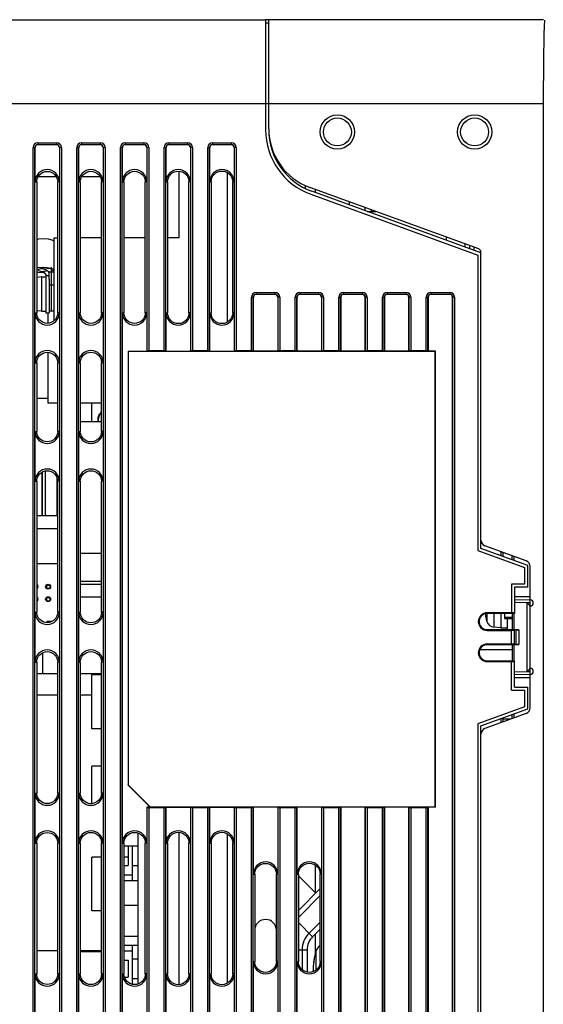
# Model space of a CAD drawing. Extents: x 0 to 420, y 0 to 297.
# Tile 42 of 67: x 162 to 183, y 202 to 241. Entities that reach past the tile are written whole.
import ezdxf

# ---------------------------------------------------------------- set-up
doc = ezdxf.new("R2010")
doc.units = 0
doc.header["$LTSCALE"] = 23.1
doc.linetypes.add('HIDDEN', pattern=[0.2, 0.1, -0.1])
doc.layers.get('0').update_dxf_attribs({"linetype": 'CONTINUOUS'})
for name, color, linetype in [('ALL_AXIS', 7, 'CONTINUOUS'), ('ALL_CURVE', 7, 'CONTINUOUS'), ('ALL_FEATURES', 7, 'CONTINUOUS'), ('DEFAULT_2', 8, 'HIDDEN')]:
    doc.layers.add(name, color=color, linetype=linetype)

msp = doc.modelspace()

# ---------------------------------------------------------------- linework, layer by layer
at = {"color": 7, "linetype": 'CONTINUOUS'}
for p, q in [((163.539, 234.876), (162.808, 234.876)), ((165.292, 234.876), (164.555, 234.876)), ((175.998, 233.484), (176.341, 233.484)), ((179.161, 232.458), (179.161, 232.333)), ((179.911, 232.185), (179.911, 232.06)), ((163.211, 225.984), (162.753, 225.984)), ((164.961, 225.049), (164.961, 225.797)), ((165.347, 225.049), (164.5, 225.049)), ((163.595, 220.77), (162.753, 220.77)), ((165.347, 219.778), (164.5, 219.778)), ((162.753, 219.373), (163.595, 219.373)), ((165.347, 218.653), (164.5, 218.653)), ((165.347, 218.528), (164.5, 218.528)), ((165.347, 218.028), (164.5, 218.028)), ((181.498, 217.368), (181.498, 217.172)), ((163.161, 217.047), (163.161, 217.002)), ((163.361, 217.047), (163.161, 217.047)), ((162.981, 215.794), (162.981, 214.947)), ((163.595, 214.947), (162.753, 214.947)), ((165.347, 214.947), (164.5, 214.947)), ((164.961, 212.748), (164.961, 214.907)), ((165.347, 214.907), (164.961, 214.907)), ((163.595, 214.102), (162.753, 214.102)), ((164.961, 214.102), (164.5, 214.102)), ((165.347, 212.748), (164.961, 212.748)), ((164.961, 209.752), (164.961, 211.257)), ((165.347, 211.257), (164.961, 211.257)), ((166.798, 208.047), (166.248, 208.047)), ((164.961, 205.448), (164.961, 207.607)), ((165.347, 207.607), (164.961, 207.607)), ((166.411, 207.607), (166.248, 207.607)), ((166.798, 205.672), (166.248, 205.672)), ((165.347, 205.448), (164.961, 205.448)), ((166.798, 204.422), (166.248, 204.422)), ((163.595, 203.852), (162.753, 203.852)), ((165.347, 203.852), (164.5, 203.852)), ((165.347, 203.809), (164.5, 203.809)), ((164.961, 203.809), (164.961, 203.852))]:
    msp.add_line(p, q, dxfattribs=at)
at = {"layer": 'ALL_AXIS', "color": 7, "linetype": 'CONTINUOUS'}
for p, q in [((154.548, 241.172), (171.923, 241.172)), ((171.923, 241.172), (171.923, 237.797)), ((171.923, 241.047), (172.048, 241.047)), ((173.511, 234.527), (173.511, 234.408)), ((173.911, 234.369), (173.911, 234.244)), ((175.286, 233.743), (175.286, 233.868)), ((176.161, 233.484), (176.161, 233.55)), ((163.023, 231.192), (163.307, 231.219)), ((163.248, 231.068), (163.023, 231.192)), ((163.162, 230.922), (163.023, 231.082)), ((163.069, 231.03), (163.023, 231.027)), ((163.123, 230.922), (163.248, 230.922)), ((163.123, 230.921), (163.123, 229.422)), ((163.448, 231.068), (163.307, 231.219)), ((163.307, 231.219), (163.411, 231.182)), ((163.411, 231.182), (163.448, 231.137)), ((162.948, 230.859), (162.753, 230.842)), ((162.948, 230.859), (162.948, 229.484)), ((162.948, 230.859), (163.123, 230.859)), ((163.248, 230.773), (163.248, 229.422)), ((162.948, 229.484), (162.753, 229.501)), ((162.948, 229.484), (163.123, 229.484)), ((163.123, 229.422), (163.248, 229.422)), ((163.211, 229.004), (163.211, 229.422)), ((163.448, 229.484), (163.248, 229.484)), ((163.211, 225.797), (163.211, 227.839)), ((163.595, 225.797), (163.211, 225.797)), ((165.347, 225.797), (164.5, 225.797)), ((162.753, 221.297), (163.595, 221.297)), ((162.753, 218.509), (162.773, 218.509)), ((162.753, 218.384), (162.773, 218.384)), ((162.773, 218.524), (162.773, 218.369)), ((163.148, 218.524), (163.148, 218.369)), ((163.148, 218.509), (163.273, 218.509)), ((163.148, 218.384), (163.273, 218.384)), ((163.273, 218.524), (163.273, 218.369)), ((162.753, 218.009), (162.773, 218.009)), ((162.753, 217.884), (162.773, 217.884)), ((162.773, 218.024), (162.773, 217.884)), ((163.148, 218.024), (163.148, 217.884)), ((163.148, 218.009), (163.273, 218.009)), ((163.148, 217.884), (163.273, 217.884)), ((163.273, 218.024), (163.273, 217.884)), ((181.348, 217.368), (181.348, 216.797)), ((181.498, 217.368), (181.498, 217.228)), ((181.498, 217.228), (181.798, 217.228)), ((181.598, 217.228), (181.598, 216.725)), ((181.348, 216.797), (181.068, 216.821)), ((181.348, 216.797), (181.598, 216.797)), ((181.724, 213.13), (181.423, 213.13))]:
    msp.add_line(p, q, dxfattribs=at)
at = {"layer": 'ALL_AXIS', "color": 9, "linetype": 'CONTINUOUS'}
for p, q in [((172.048, 237.797), (154.548, 237.797)), ((163.448, 230.533), (163.248, 230.533)), ((180.784, 217.367), (180.784, 217.056)), ((181.068, 217.367), (181.068, 216.821)), ((173.932, 203.823), (173.932, 203.071))]:
    msp.add_line(p, q, dxfattribs=at)
at = {"layer": 'ALL_AXIS', "color": 7, "linetype": 'CONTINUOUS'}
for points in [[(162.753, 232.366), (162.836, 232.383), (163.023, 232.395)], [(163.023, 232.395), (163.211, 232.383), (163.361, 232.351), (163.439, 232.307), (163.448, 232.285)], [(162.753, 231.218), (162.811, 231.233), (163.023, 231.247)], [(163.023, 231.027), (162.811, 231.042), (162.753, 231.057)], [(163.023, 231.192), (162.898, 231.182), (162.821, 231.154), (162.811, 231.137)], [(162.811, 231.137), (162.821, 231.12), (162.898, 231.093), (163.023, 231.082)], [(163.023, 231.247), (163.178, 231.24), (163.307, 231.219)], [(163.181, 231.103), (163.129, 231.09), (163.023, 231.082)]]:
    msp.add_lwpolyline(points, dxfattribs=at)
for centre in [(163.211, 218.447), (163.211, 217.947)]:
    msp.add_circle(centre, 0.1, dxfattribs=at)
for centre, radius, start, end in [((162.711, 218.447), 0.1, 295.3553, 64.6447), ((162.711, 217.947), 0.1, 295.3553, 64.6447), ((182.948, 217.672), 2.25, 188.0424, 195.8809), ((181.097, 217.145), 0.325, 195.8809, 265), ((174.318, 203.716), 0.4, 121.5691, 164.506), ((176.823, 203.022), 3, 164.506, 180.1703)]:
    msp.add_arc(centre, radius, start, end, dxfattribs=at)
at = {"layer": 'ALL_CURVE', "color": 4, "linetype": 'CONTINUOUS'}
msp.add_line((163.348, 229.484), (163.348, 231.247), dxfattribs=at)
at = {"layer": 'ALL_CURVE', "color": 40, "linetype": 'CONTINUOUS'}
msp.add_line((173.848, 203.022), (173.823, 203.022), dxfattribs=at)
for centre, radius, start, end in [((182.948, 217.672), 2.25, 188.0531, 193.4934), ((176.823, 203.022), 3, 168.2193, 180.172)]:
    msp.add_arc(centre, radius, start, end, dxfattribs=at)
at = {"layer": 'ALL_FEATURES', "color": 7, "linetype": 'CONTINUOUS'}
for p, q in [((183.048, 241.172), (171.923, 241.172)), ((172.048, 236.797), (172.048, 241.172)), ((183.048, 241.172), (183.049, 241.151)), ((171.923, 237.797), (171.923, 236.76)), ((183.048, 237.797), (183.048, 155.047)), ((162.684, 234.672), (162.684, 236.047)), ((163.548, 236.161), (162.798, 236.161)), ((163.662, 236.047), (163.662, 234.672)), ((164.434, 234.672), (164.434, 236.047)), ((165.298, 236.161), (164.548, 236.161)), ((165.412, 236.047), (165.412, 234.672)), ((166.184, 234.672), (166.184, 236.047)), ((167.048, 236.161), (166.298, 236.161)), ((167.162, 236.047), (167.162, 234.672)), ((167.934, 234.672), (167.934, 236.047)), ((168.798, 236.161), (168.048, 236.161)), ((168.912, 236.047), (168.912, 234.672)), ((169.684, 234.672), (169.684, 236.047)), ((170.548, 236.161), (169.798, 236.161)), ((170.662, 236.047), (170.662, 234.672)), ((172.22, 235.888), (172.201, 235.889)), ((162.753, 234.672), (162.753, 229.422)), ((163.595, 229.422), (163.595, 234.672)), ((164.5, 234.672), (164.5, 229.422)), ((165.347, 229.422), (165.347, 234.672)), ((166.248, 234.672), (166.248, 229.422)), ((167.1, 229.422), (167.1, 234.672)), ((167.995, 234.672), (167.995, 229.422)), ((168.853, 229.422), (168.853, 234.672)), ((169.742, 234.672), (169.742, 229.422)), ((170.605, 229.422), (170.605, 234.672)), ((180.466, 231.983), (173.693, 234.448)), ((173.733, 234.175), (180.423, 231.74)), ((180.548, 231.828), (173.775, 234.293)), ((180.086, 232.121), (180.086, 231.996)), ((180.423, 231.74), (180.423, 219.891)), ((180.548, 219.979), (180.548, 231.865)), ((163.248, 230.773), (163.248, 231.068)), ((163.248, 231.068), (163.448, 231.068)), ((172.298, 230.161), (171.548, 230.161)), ((174.048, 230.161), (173.298, 230.161)), ((175.798, 230.161), (175.048, 230.161)), ((177.548, 230.161), (176.798, 230.161)), ((179.298, 230.161), (178.548, 230.161)), ((171.434, 227.882), (171.434, 230.047)), ((172.412, 230.047), (172.412, 227.882)), ((173.184, 227.882), (173.184, 230.047)), ((174.162, 230.047), (174.162, 227.882)), ((174.934, 230.047), (174.934, 227.882)), ((175.912, 227.882), (175.912, 230.047)), ((176.684, 230.047), (176.684, 227.882)), ((177.662, 227.882), (177.662, 230.047)), ((178.434, 230.047), (178.434, 227.882)), ((179.412, 162.797), (179.412, 230.047)), ((162.684, 227.422), (162.684, 229.422)), ((163.662, 229.422), (163.662, 227.422)), ((164.434, 227.422), (164.434, 229.422)), ((165.412, 229.422), (165.412, 227.422)), ((166.184, 208.172), (166.184, 229.422)), ((167.162, 229.422), (167.162, 227.882)), ((167.934, 227.882), (167.934, 229.422)), ((168.912, 229.422), (168.912, 227.882)), ((169.684, 227.882), (169.684, 229.422)), ((170.662, 229.422), (170.662, 227.882)), ((166.412, 227.882), (166.412, 210.492)), ((166.412, 227.882), (166.423, 227.872)), ((166.412, 227.882), (167.162, 227.882)), ((166.423, 227.872), (166.423, 210.497)), ((178.723, 227.872), (166.423, 227.872)), ((167.167, 227.887), (167.162, 227.882)), ((167.854, 227.893), (167.242, 227.893)), ((167.929, 227.887), (167.934, 227.882)), ((167.934, 227.882), (168.912, 227.882)), ((168.917, 227.887), (168.912, 227.882)), ((169.604, 227.893), (168.992, 227.893)), ((169.679, 227.887), (169.684, 227.882)), ((169.684, 227.882), (170.662, 227.882)), ((170.667, 227.887), (170.662, 227.882)), ((171.354, 227.893), (170.742, 227.893)), ((171.429, 227.887), (171.434, 227.882)), ((172.412, 227.882), (171.434, 227.882)), ((172.417, 227.887), (172.412, 227.882)), ((173.104, 227.893), (172.492, 227.893)), ((173.179, 227.887), (173.184, 227.882)), ((174.162, 227.882), (173.184, 227.882)), ((174.167, 227.887), (174.162, 227.882)), ((174.854, 227.893), (174.242, 227.893)), ((174.929, 227.887), (174.934, 227.882)), ((175.912, 227.882), (174.934, 227.882)), ((175.917, 227.887), (175.912, 227.882)), ((176.604, 227.893), (175.992, 227.893)), ((176.684, 227.882), (176.679, 227.887)), ((177.662, 227.882), (176.684, 227.882)), ((177.662, 227.882), (177.667, 227.887)), ((178.354, 227.893), (177.742, 227.893)), ((178.429, 227.887), (178.434, 227.882)), ((178.734, 227.882), (178.434, 227.882)), ((178.734, 227.882), (178.723, 227.872)), ((178.723, 209.622), (178.723, 227.872)), ((178.734, 209.611), (178.734, 227.882)), ((162.753, 227.422), (162.753, 224.672)), ((163.595, 224.672), (163.595, 227.422)), ((164.5, 227.422), (164.5, 224.672)), ((165.347, 224.672), (165.347, 227.422)), ((165.211, 225.049), (165.211, 225.19)), ((162.684, 222.672), (162.684, 224.672)), ((163.662, 224.672), (163.662, 222.672)), ((164.434, 222.672), (164.434, 224.672)), ((165.412, 224.672), (165.412, 222.672)), ((162.962, 223.033), (162.962, 221.297)), ((162.985, 221.297), (162.985, 223.045)), ((162.753, 222.672), (162.753, 217.422)), ((163.595, 217.422), (163.595, 222.672)), ((164.5, 222.672), (164.5, 217.422)), ((165.347, 217.422), (165.347, 222.672)), ((180.423, 219.891), (182.298, 219.209)), ((182.423, 219.297), (180.548, 219.979)), ((182.359, 219.481), (180.713, 220.081)), ((181.348, 219.849), (181.348, 219.688)), ((181.423, 219.822), (181.423, 219.661)), ((181.798, 219.524), (181.798, 219.681)), ((182.298, 219.209), (182.298, 218.547)), ((182.423, 218.422), (182.423, 219.297)), ((182.523, 217.922), (182.523, 219.246)), ((162.773, 218.472), (162.806, 218.472)), ((163.115, 218.472), (163.148, 218.472)), ((163.273, 218.472), (163.306, 218.472)), ((181.773, 218.547), (181.773, 217.392)), ((182.298, 218.547), (181.773, 218.547)), ((181.898, 218.422), (181.898, 217.368)), ((182.423, 218.422), (181.898, 218.422)), ((181.898, 217.932), (182.525, 217.922)), ((182.525, 217.797), (182.398, 217.799)), ((182.398, 217.799), (182.436, 217.76)), ((182.523, 215.172), (182.523, 217.672)), ((162.684, 215.422), (162.684, 217.422)), ((163.662, 217.422), (163.662, 215.422)), ((164.434, 215.422), (164.434, 217.422)), ((165.412, 217.422), (165.412, 215.422)), ((181.773, 217.398), (180.798, 217.398)), ((181.898, 217.368), (180.798, 217.367)), ((181.898, 217.392), (181.773, 217.392)), ((181.798, 217.368), (181.798, 216.725)), ((180.798, 216.726), (182.073, 216.725)), ((180.798, 216.695), (181.773, 216.695)), ((181.773, 216.142), (181.773, 216.701)), ((181.773, 216.701), (181.898, 216.701)), ((181.898, 216.129), (181.898, 216.714)), ((181.948, 216.714), (181.898, 216.714)), ((181.948, 216.714), (182.073, 216.721)), ((181.948, 216.714), (181.948, 216.129)), ((182.073, 216.721), (182.073, 216.122)), ((180.506, 215.924), (181.798, 215.924)), ((181.773, 216.148), (180.798, 216.148)), ((182.073, 216.118), (180.798, 216.117)), ((181.898, 216.142), (181.773, 216.142)), ((181.798, 216.118), (181.798, 215.475)), ((181.948, 216.129), (181.898, 216.129)), ((182.073, 216.122), (181.948, 216.129)), ((162.753, 215.422), (162.753, 210.172)), ((163.595, 210.172), (163.595, 215.422)), ((164.5, 215.422), (164.5, 210.172)), ((165.347, 210.172), (165.347, 215.422)), ((180.798, 215.476), (181.898, 215.475)), ((180.798, 215.445), (181.773, 215.445)), ((181.773, 214.297), (181.773, 215.451)), ((181.773, 215.451), (181.898, 215.451)), ((181.898, 214.422), (181.898, 215.475)), ((182.437, 215.083), (182.471, 215.118)), ((182.525, 214.922), (181.898, 214.911)), ((182.398, 215.044), (182.525, 215.047)), ((182.4, 215.047), (182.437, 215.083)), ((182.523, 213.597), (182.523, 214.921)), ((181.773, 214.297), (182.298, 214.297)), ((181.898, 214.422), (182.423, 214.422)), ((182.298, 214.297), (182.298, 213.634)), ((182.423, 213.547), (182.423, 214.422)), ((182.298, 213.634), (180.423, 212.952)), ((180.548, 212.864), (182.423, 213.547)), ((182.359, 213.362), (180.713, 212.763)), ((181.348, 213.155), (181.348, 212.994)), ((181.423, 213.183), (181.423, 213.021)), ((181.798, 213.162), (181.798, 213.319)), ((180.423, 212.952), (180.423, 199.647)), ((180.548, 200.265), (180.548, 212.864)), ((166.412, 210.492), (166.423, 210.497)), ((167.294, 209.611), (166.412, 210.492)), ((166.423, 210.497), (167.298, 209.622)), ((162.684, 208.172), (162.684, 210.172)), ((163.662, 210.172), (163.662, 208.172)), ((164.434, 208.172), (164.434, 210.172)), ((165.412, 210.172), (165.412, 208.172)), ((167.162, 209.611), (167.162, 208.172)), ((167.167, 209.606), (167.162, 209.611)), ((167.294, 209.611), (167.162, 209.611)), ((167.242, 209.6), (167.854, 209.6)), ((167.294, 209.611), (167.298, 209.622)), ((167.298, 209.622), (178.723, 209.622)), ((167.929, 209.606), (167.934, 209.611)), ((167.934, 208.172), (167.934, 209.611)), ((167.934, 209.611), (168.912, 209.611)), ((168.912, 209.611), (168.912, 208.172)), ((168.917, 209.606), (168.912, 209.611)), ((168.992, 209.6), (169.604, 209.6)), ((169.679, 209.606), (169.684, 209.611)), ((169.684, 208.172), (169.684, 209.611)), ((169.684, 209.611), (170.662, 209.611)), ((170.662, 209.611), (170.662, 208.172)), ((170.667, 209.606), (170.662, 209.611)), ((170.742, 209.6), (171.354, 209.6)), ((171.429, 209.606), (171.434, 209.611)), ((171.434, 206.922), (171.434, 209.611)), ((172.412, 209.611), (171.434, 209.611)), ((172.412, 209.611), (172.412, 206.922)), ((172.417, 209.606), (172.412, 209.611)), ((172.492, 209.6), (173.104, 209.6)), ((173.179, 209.606), (173.184, 209.611)), ((173.184, 206.922), (173.184, 209.611)), ((174.162, 209.611), (173.184, 209.611)), ((174.162, 209.611), (174.162, 206.922)), ((174.167, 209.606), (174.162, 209.611)), ((174.242, 209.6), (174.854, 209.6)), ((174.929, 209.606), (174.934, 209.611)), ((174.934, 209.611), (174.934, 166.172)), ((175.912, 209.611), (174.934, 209.611)), ((175.912, 166.172), (175.912, 209.611)), ((175.917, 209.606), (175.912, 209.611)), ((175.992, 209.6), (176.604, 209.6)), ((176.684, 209.611), (176.679, 209.606)), ((176.684, 209.611), (176.684, 162.797)), ((177.662, 209.611), (176.684, 209.611)), ((177.662, 162.797), (177.662, 209.611)), ((177.662, 209.611), (177.667, 209.606)), ((177.742, 209.6), (178.354, 209.6)), ((178.429, 209.606), (178.434, 209.611)), ((178.434, 209.611), (178.434, 162.797)), ((178.734, 209.611), (178.434, 209.611)), ((178.734, 209.611), (178.723, 209.622)), ((162.753, 208.172), (162.753, 202.922)), ((163.595, 202.922), (163.595, 208.172)), ((164.5, 208.172), (164.5, 202.922)), ((165.347, 202.922), (165.347, 208.172)), ((166.248, 208.172), (166.248, 202.922)), ((166.411, 208.047), (166.411, 207.272)), ((166.586, 206.672), (166.586, 208.047)), ((167.1, 202.922), (167.1, 208.172)), ((167.995, 208.172), (167.995, 202.922)), ((168.853, 202.922), (168.853, 208.172)), ((169.742, 208.172), (169.742, 202.922)), ((170.605, 202.922), (170.605, 208.172)), ((166.248, 207.272), (166.411, 207.272)), ((166.586, 207.272), (166.798, 207.272)), ((166.248, 206.897), (166.586, 206.897)), ((171.49, 206.922), (171.49, 203.422)), ((172.358, 203.422), (172.358, 206.922)), ((173.237, 206.922), (173.237, 203.422)), ((174.111, 203.422), (174.111, 206.922)), ((166.248, 206.672), (166.798, 206.672)), ((173.237, 205.473), (174.111, 206.347)), ((174.111, 204.72), (173.805, 204.415)), ((174.111, 204.672), (174.106, 204.716)), ((166.248, 204.072), (166.798, 204.072)), ((166.586, 202.505), (166.586, 204.072)), ((166.248, 203.847), (166.586, 203.847)), ((173.586, 203.885), (173.586, 202.994)), ((166.248, 203.472), (166.411, 203.472)), ((166.411, 203.472), (166.411, 202.797)), ((166.798, 203.522), (166.586, 203.522)), ((171.434, 200.922), (171.434, 203.422)), ((172.412, 203.422), (172.412, 200.922)), ((173.184, 200.922), (173.184, 203.422)), ((174.162, 203.422), (174.162, 200.922)), ((162.684, 200.922), (162.684, 202.922)), ((163.662, 202.922), (163.662, 200.922)), ((164.434, 200.922), (164.434, 202.922)), ((165.412, 202.922), (165.412, 200.922)), ((166.184, 200.922), (166.184, 202.922)), ((167.162, 202.922), (167.162, 200.922)), ((167.934, 200.922), (167.934, 202.922)), ((168.912, 202.922), (168.912, 200.922)), ((169.684, 200.922), (169.684, 202.922)), ((170.662, 202.922), (170.662, 200.922)), ((166.269, 202.797), (166.411, 202.797)), ((166.586, 202.747), (166.798, 202.747))]:
    msp.add_line(p, q, dxfattribs=at)
at = {"layer": 'ALL_FEATURES', "color": 9, "linetype": 'CONTINUOUS'}
for p, q in [((183.048, 237.797), (172.048, 237.797)), ((162.604, 158.047), (162.604, 236.047)), ((162.604, 236.047), (162.684, 236.047)), ((162.679, 158.047), (162.679, 236.047)), ((162.798, 236.24), (162.798, 236.161)), ((162.798, 236.24), (163.548, 236.24)), ((162.798, 236.166), (163.548, 236.166)), ((163.548, 236.24), (163.548, 236.161)), ((163.742, 236.047), (163.662, 236.047)), ((163.667, 236.047), (163.667, 158.047)), ((163.742, 236.047), (163.742, 158.047)), ((164.354, 158.047), (164.354, 236.047)), ((164.354, 236.047), (164.434, 236.047)), ((164.429, 158.047), (164.429, 236.047)), ((164.548, 236.24), (164.548, 236.161)), ((164.548, 236.24), (165.298, 236.24)), ((164.548, 236.166), (165.298, 236.166)), ((165.298, 236.24), (165.298, 236.161)), ((165.492, 236.047), (165.412, 236.047)), ((165.417, 236.047), (165.417, 158.047)), ((165.492, 236.047), (165.492, 158.047)), ((166.104, 158.047), (166.104, 236.047)), ((166.104, 236.047), (166.184, 236.047)), ((166.179, 158.047), (166.179, 236.047)), ((166.298, 236.24), (166.298, 236.161)), ((166.298, 236.24), (167.048, 236.24)), ((166.298, 236.166), (167.048, 236.166)), ((167.048, 236.24), (167.048, 236.161)), ((167.242, 236.047), (167.162, 236.047)), ((167.167, 236.047), (167.167, 227.887)), ((167.242, 236.047), (167.242, 227.893)), ((167.854, 227.893), (167.854, 236.047)), ((167.854, 236.047), (167.934, 236.047)), ((167.929, 227.887), (167.929, 236.047)), ((168.048, 236.24), (168.048, 236.161)), ((168.048, 236.24), (168.798, 236.24)), ((168.048, 236.166), (168.798, 236.166)), ((168.798, 236.24), (168.798, 236.161)), ((168.992, 236.047), (168.912, 236.047)), ((168.917, 236.047), (168.917, 227.887)), ((168.992, 236.047), (168.992, 227.893)), ((169.604, 227.893), (169.604, 236.047)), ((169.604, 236.047), (169.684, 236.047)), ((169.679, 227.887), (169.679, 236.047)), ((169.798, 236.24), (169.798, 236.161)), ((169.798, 236.24), (170.548, 236.24)), ((169.798, 236.166), (170.548, 236.166)), ((170.548, 236.24), (170.548, 236.161)), ((170.742, 236.047), (170.662, 236.047)), ((170.667, 236.047), (170.667, 227.887)), ((170.742, 236.047), (170.742, 227.893)), ((170.398, 229.055), (170.398, 235.039)), ((162.684, 234.672), (162.753, 234.672)), ((163.662, 234.672), (163.595, 234.672)), ((164.434, 234.672), (164.5, 234.672)), ((165.412, 234.672), (165.347, 234.672)), ((166.184, 234.672), (166.248, 234.672)), ((167.162, 234.672), (167.1, 234.672)), ((167.934, 234.672), (167.995, 234.672)), ((168.912, 234.672), (168.853, 234.672)), ((169.684, 234.672), (169.742, 234.672)), ((170.662, 234.672), (170.605, 234.672)), ((180.261, 232.057), (180.261, 231.932)), ((171.548, 230.24), (171.548, 230.161)), ((171.548, 230.24), (172.298, 230.24)), ((171.548, 230.166), (172.298, 230.166)), ((172.298, 230.24), (172.298, 230.161)), ((173.298, 230.24), (173.298, 230.161)), ((173.298, 230.24), (174.048, 230.24)), ((173.298, 230.166), (174.048, 230.166)), ((174.048, 230.24), (174.048, 230.161)), ((175.048, 230.24), (175.048, 230.161)), ((175.048, 230.24), (175.798, 230.24)), ((175.048, 230.166), (175.798, 230.166)), ((175.798, 230.24), (175.798, 230.161)), ((176.798, 230.24), (176.798, 230.161)), ((176.798, 230.24), (177.548, 230.24)), ((176.798, 230.166), (177.548, 230.166)), ((177.548, 230.24), (177.548, 230.161)), ((178.548, 230.24), (178.548, 230.161)), ((178.548, 230.24), (179.298, 230.24)), ((178.548, 230.166), (179.298, 230.166)), ((179.298, 230.24), (179.298, 230.161)), ((171.354, 227.893), (171.354, 230.047)), ((171.354, 230.047), (171.434, 230.047)), ((171.429, 227.887), (171.429, 230.047)), ((172.492, 230.047), (172.412, 230.047)), ((172.417, 230.047), (172.417, 227.887)), ((172.492, 230.047), (172.492, 227.893)), ((173.104, 227.893), (173.104, 230.047)), ((173.104, 230.047), (173.184, 230.047)), ((173.179, 227.887), (173.179, 230.047)), ((174.242, 230.047), (174.162, 230.047)), ((174.167, 230.047), (174.167, 227.887)), ((174.242, 230.047), (174.242, 227.893)), ((174.854, 227.893), (174.854, 230.047)), ((174.854, 230.047), (174.934, 230.047)), ((174.929, 227.887), (174.929, 230.047)), ((175.992, 230.047), (175.912, 230.047)), ((175.917, 230.047), (175.917, 227.887)), ((175.992, 230.047), (175.992, 227.893)), ((176.604, 227.893), (176.604, 230.047)), ((176.604, 230.047), (176.684, 230.047)), ((176.679, 227.887), (176.679, 230.047)), ((177.742, 230.047), (177.662, 230.047)), ((177.667, 230.047), (177.667, 227.887)), ((177.742, 230.047), (177.742, 227.893)), ((178.354, 227.893), (178.354, 230.047)), ((178.354, 230.047), (178.434, 230.047)), ((178.429, 227.887), (178.429, 230.047)), ((179.492, 230.047), (179.412, 230.047)), ((179.417, 230.047), (179.417, 162.797)), ((179.492, 230.047), (179.492, 162.797)), ((162.684, 229.422), (162.753, 229.422)), ((163.662, 229.422), (163.595, 229.422)), ((164.434, 229.422), (164.5, 229.422)), ((165.412, 229.422), (165.347, 229.422)), ((166.184, 229.422), (166.248, 229.422)), ((167.162, 229.422), (167.1, 229.422)), ((167.934, 229.422), (167.995, 229.422)), ((168.912, 229.422), (168.853, 229.422)), ((169.684, 229.422), (169.742, 229.422)), ((170.662, 229.422), (170.605, 229.422)), ((162.684, 227.422), (162.753, 227.422)), ((163.662, 227.422), (163.595, 227.422)), ((164.434, 227.422), (164.5, 227.422)), ((165.412, 227.422), (165.347, 227.422)), ((162.684, 224.672), (162.753, 224.672)), ((163.662, 224.672), (163.595, 224.672)), ((164.434, 224.672), (164.5, 224.672)), ((165.412, 224.672), (165.347, 224.672)), ((163.11, 221.297), (163.11, 223.086)), ((162.684, 222.672), (162.753, 222.672)), ((163.562, 222.834), (163.562, 221.297)), ((163.662, 222.672), (163.595, 222.672)), ((164.434, 222.672), (164.5, 222.672)), ((165.412, 222.672), (165.347, 222.672)), ((181.872, 219.659), (181.872, 219.497)), ((181.898, 218.057), (182.523, 218.047)), ((182.398, 217.799), (181.898, 217.807)), ((182.4, 215.044), (182.4, 217.799)), ((162.684, 217.422), (162.753, 217.422)), ((163.662, 217.422), (163.595, 217.422)), ((164.434, 217.422), (164.5, 217.422)), ((165.412, 217.422), (165.347, 217.422)), ((180.798, 217.398), (180.798, 217.367)), ((181.872, 217.368), (181.872, 216.725)), ((180.798, 216.695), (180.798, 216.726)), ((180.798, 216.148), (180.798, 216.117)), ((181.872, 216.118), (181.872, 215.475)), ((162.684, 215.422), (162.753, 215.422)), ((163.662, 215.422), (163.595, 215.422)), ((164.434, 215.422), (164.5, 215.422)), ((165.412, 215.422), (165.347, 215.422)), ((180.798, 215.445), (180.798, 215.476)), ((181.898, 215.036), (182.398, 215.044)), ((182.523, 214.797), (181.898, 214.786)), ((182.526, 214.938), (182.526, 214.958)), ((181.872, 213.346), (181.872, 213.184)), ((162.684, 210.172), (162.753, 210.172)), ((163.662, 210.172), (163.595, 210.172)), ((164.434, 210.172), (164.5, 210.172)), ((165.412, 210.172), (165.347, 210.172)), ((167.167, 209.606), (167.167, 158.047)), ((167.242, 209.6), (167.242, 158.047)), ((167.854, 158.047), (167.854, 209.6)), ((167.929, 158.047), (167.929, 209.606)), ((168.917, 209.606), (168.917, 158.047)), ((168.992, 209.6), (168.992, 158.047)), ((169.604, 158.047), (169.604, 209.6)), ((169.679, 158.047), (169.679, 209.606)), ((170.667, 209.606), (170.667, 158.047)), ((170.742, 209.6), (170.742, 158.047)), ((171.354, 162.797), (171.354, 209.6)), ((171.429, 162.797), (171.429, 209.606)), ((172.417, 209.606), (172.417, 162.797)), ((172.492, 209.6), (172.492, 162.797)), ((173.104, 162.797), (173.104, 209.6)), ((173.179, 162.797), (173.179, 209.606)), ((174.167, 209.606), (174.167, 162.797)), ((174.242, 209.6), (174.242, 162.797)), ((174.854, 162.797), (174.854, 209.6)), ((174.929, 162.797), (174.929, 209.606)), ((175.917, 209.606), (175.917, 162.797)), ((175.992, 209.6), (175.992, 162.797)), ((176.604, 162.797), (176.604, 209.6)), ((176.679, 162.797), (176.679, 209.606)), ((177.667, 209.606), (177.667, 162.797)), ((177.742, 209.6), (177.742, 162.797)), ((178.354, 162.797), (178.354, 209.6)), ((178.429, 162.797), (178.429, 209.606)), ((170.398, 202.555), (170.398, 208.539)), ((162.684, 208.172), (162.753, 208.172)), ((163.662, 208.172), (163.595, 208.172)), ((164.434, 208.172), (164.5, 208.172)), ((165.412, 208.172), (165.347, 208.172)), ((166.184, 208.172), (166.248, 208.172)), ((167.162, 208.172), (167.1, 208.172)), ((167.934, 208.172), (167.995, 208.172)), ((168.912, 208.172), (168.853, 208.172)), ((169.684, 208.172), (169.742, 208.172)), ((170.662, 208.172), (170.605, 208.172)), ((171.434, 206.922), (171.49, 206.922)), ((172.412, 206.922), (172.358, 206.922)), ((173.184, 206.922), (173.237, 206.922)), ((174.162, 206.922), (174.111, 206.922)), ((173.237, 205.19), (174.111, 206.064)), ((173.805, 204.415), (173.237, 204.983)), ((174.111, 205.003), (173.664, 204.556)), ((173.237, 203.885), (173.586, 203.885)), ((173.386, 203.885), (173.386, 203.096)), ((171.434, 203.422), (171.49, 203.422)), ((172.412, 203.422), (172.358, 203.422)), ((173.184, 203.422), (173.237, 203.422)), ((174.162, 203.422), (174.111, 203.422)), ((162.684, 202.922), (162.753, 202.922)), ((163.662, 202.922), (163.595, 202.922)), ((164.434, 202.922), (164.5, 202.922)), ((165.412, 202.922), (165.347, 202.922)), ((166.184, 202.922), (166.248, 202.922)), ((167.162, 202.922), (167.1, 202.922)), ((167.934, 202.922), (167.995, 202.922)), ((168.912, 202.922), (168.853, 202.922)), ((169.684, 202.922), (169.742, 202.922)), ((170.662, 202.922), (170.605, 202.922))]:
    msp.add_line(p, q, dxfattribs=at)
at = {"layer": 'ALL_FEATURES', "color": 3, "linetype": 'CONTINUOUS'}
for p, q in [((168.448, 235.098), (168.448, 232.422)), ((175.911, 233.516), (175.911, 233.641)), ((163.448, 229.105), (163.448, 232.422)), ((163.448, 232.422), (163.595, 232.422)), ((165.347, 232.422), (164.5, 232.422)), ((167.1, 232.422), (166.248, 232.422)), ((168.448, 232.422), (167.995, 232.422)), ((166.798, 208.577), (166.798, 202.516)), ((168.448, 208.598), (168.448, 202.495)), ((173.237, 206.858), (173.929, 206.165))]:
    msp.add_line(p, q, dxfattribs=at)
at = {"layer": 'ALL_FEATURES', "color": 2, "linetype": 'CONTINUOUS'}
for p, q in [((173.911, 234.369), (173.911, 234.244)), ((173.911, 207.288), (173.911, 206.147)), ((173.911, 204.52), (173.911, 203.729))]:
    msp.add_line(p, q, dxfattribs=at)
at = {"layer": 'ALL_FEATURES', "color": 7, "linetype": 'CONTINUOUS'}
for points in [[(183.101, 241.151), (183.094, 241.088), (183.088, 240.983), (183.082, 240.838), (183.076, 240.655), (183.07, 240.436), (183.065, 240.184), (183.061, 239.902), (183.057, 239.593), (183.054, 239.262), (183.052, 238.912), (183.05, 238.548), (183.049, 238.175), (183.048, 237.797)], [(162.753, 234.672), (162.761, 234.754), (162.785, 234.833), (162.824, 234.905), (162.876, 234.969), (162.94, 235.021), (163.013, 235.06), (163.092, 235.084), (163.174, 235.092), (163.256, 235.084), (163.335, 235.06), (163.408, 235.021), (163.471, 234.969), (163.524, 234.905), (163.563, 234.833), (163.587, 234.754), (163.595, 234.672)], [(164.5, 234.672), (164.508, 234.754), (164.533, 234.834), (164.572, 234.907), (164.624, 234.971), (164.689, 235.024), (164.762, 235.063), (164.841, 235.087), (164.924, 235.095), (165.006, 235.087), (165.086, 235.063), (165.159, 235.024), (165.223, 234.971), (165.276, 234.907), (165.315, 234.834), (165.339, 234.754), (165.347, 234.672)], [(166.248, 234.672), (166.256, 234.755), (166.28, 234.835), (166.319, 234.908), (166.372, 234.973), (166.437, 235.026), (166.511, 235.065), (166.591, 235.09), (166.674, 235.098), (166.757, 235.09), (166.837, 235.065), (166.911, 235.026), (166.975, 234.973), (167.028, 234.908), (167.068, 234.835), (167.092, 234.755), (167.1, 234.672)], [(167.995, 234.672), (168.003, 234.755), (168.028, 234.836), (168.067, 234.91), (168.121, 234.975), (168.186, 235.028), (168.26, 235.068), (168.34, 235.092), (168.424, 235.1), (168.508, 235.092), (168.588, 235.068), (168.662, 235.028), (168.727, 234.975), (168.78, 234.91), (168.82, 234.836), (168.844, 234.755), (168.853, 234.672)], [(169.742, 234.672), (169.751, 234.756), (169.775, 234.837), (169.815, 234.911), (169.869, 234.977), (169.934, 235.03), (170.009, 235.07), (170.09, 235.095), (170.174, 235.103), (170.258, 235.095), (170.339, 235.07), (170.414, 235.03), (170.479, 234.977), (170.533, 234.911), (170.573, 234.837), (170.597, 234.756), (170.605, 234.672)], [(163.158, 231.118), (163.18, 231.104), (163.209, 231.078), (163.226, 231.055), (163.236, 231.033)], [(163.236, 231.033), (163.242, 231.015), (163.244, 230.999), (163.245, 230.993)], [(163.595, 229.422), (163.587, 229.339), (163.563, 229.261), (163.524, 229.188), (163.471, 229.124), (163.408, 229.072), (163.335, 229.033), (163.256, 229.009), (163.174, 229.001), (163.092, 229.009), (163.013, 229.033), (162.94, 229.072), (162.876, 229.124), (162.824, 229.188), (162.785, 229.261), (162.761, 229.339), (162.753, 229.422)], [(165.347, 229.422), (165.339, 229.339), (165.315, 229.259), (165.276, 229.186), (165.223, 229.122), (165.159, 229.069), (165.086, 229.03), (165.006, 229.006), (164.924, 228.998), (164.841, 229.006), (164.762, 229.03), (164.689, 229.069), (164.624, 229.122), (164.572, 229.186), (164.533, 229.259), (164.508, 229.339), (164.5, 229.422)], [(167.1, 229.422), (167.092, 229.338), (167.068, 229.258), (167.028, 229.185), (166.975, 229.12), (166.911, 229.067), (166.837, 229.028), (166.757, 229.004), (166.674, 228.995), (166.591, 229.004), (166.511, 229.028), (166.437, 229.067), (166.372, 229.12), (166.319, 229.185), (166.28, 229.258), (166.256, 229.338), (166.248, 229.422)], [(168.853, 229.422), (168.844, 229.338), (168.82, 229.257), (168.78, 229.183), (168.727, 229.118), (168.662, 229.065), (168.588, 229.025), (168.508, 229.001), (168.424, 228.993), (168.34, 229.001), (168.26, 229.025), (168.186, 229.065), (168.121, 229.118), (168.067, 229.183), (168.028, 229.257), (168.003, 229.338), (167.995, 229.422)], [(170.605, 229.422), (170.597, 229.337), (170.573, 229.256), (170.533, 229.182), (170.479, 229.116), (170.414, 229.063), (170.339, 229.023), (170.258, 228.998), (170.174, 228.99), (170.09, 228.998), (170.009, 229.023), (169.934, 229.063), (169.869, 229.116), (169.815, 229.182), (169.775, 229.256), (169.751, 229.337), (169.742, 229.422)], [(162.753, 227.422), (162.761, 227.504), (162.785, 227.583), (162.824, 227.655), (162.876, 227.719), (162.94, 227.771), (163.013, 227.81), (163.092, 227.834), (163.174, 227.842), (163.256, 227.834), (163.335, 227.81), (163.408, 227.771), (163.471, 227.719), (163.524, 227.655), (163.563, 227.583), (163.587, 227.504), (163.595, 227.422)], [(164.5, 227.422), (164.508, 227.504), (164.533, 227.584), (164.572, 227.657), (164.624, 227.721), (164.689, 227.774), (164.762, 227.813), (164.841, 227.837), (164.924, 227.845), (165.006, 227.837), (165.086, 227.813), (165.159, 227.774), (165.223, 227.721), (165.276, 227.657), (165.315, 227.584), (165.339, 227.504), (165.347, 227.422)], [(167.242, 227.893), (167.22, 227.893), (167.2, 227.892), (167.184, 227.891), (167.172, 227.889), (167.167, 227.887)], [(167.929, 227.887), (167.924, 227.889), (167.913, 227.891), (167.896, 227.892), (167.876, 227.893), (167.854, 227.893)], [(168.992, 227.893), (168.97, 227.893), (168.95, 227.892), (168.934, 227.891), (168.922, 227.889), (168.917, 227.887)], [(169.679, 227.887), (169.674, 227.889), (169.663, 227.891), (169.646, 227.892), (169.626, 227.893), (169.604, 227.893)], [(170.742, 227.893), (170.72, 227.893), (170.7, 227.892), (170.684, 227.891), (170.672, 227.889), (170.667, 227.887)], [(171.429, 227.887), (171.424, 227.889), (171.413, 227.891), (171.396, 227.892), (171.376, 227.893), (171.354, 227.893)], [(172.492, 227.893), (172.47, 227.893), (172.45, 227.892), (172.434, 227.891), (172.422, 227.889), (172.417, 227.887)], [(173.179, 227.887), (173.174, 227.889), (173.163, 227.891), (173.146, 227.892), (173.126, 227.893), (173.104, 227.893)], [(174.242, 227.893), (174.22, 227.893), (174.2, 227.892), (174.184, 227.891), (174.172, 227.889), (174.167, 227.887)], [(174.929, 227.887), (174.924, 227.889), (174.913, 227.891), (174.896, 227.892), (174.876, 227.893), (174.854, 227.893)], [(175.992, 227.893), (175.97, 227.893), (175.95, 227.892), (175.934, 227.891), (175.922, 227.889), (175.917, 227.887)], [(176.679, 227.887), (176.674, 227.889), (176.663, 227.891), (176.646, 227.892), (176.626, 227.893), (176.604, 227.893)], [(177.742, 227.893), (177.72, 227.893), (177.7, 227.892), (177.684, 227.891), (177.672, 227.889), (177.667, 227.887)], [(178.429, 227.887), (178.424, 227.889), (178.413, 227.891), (178.396, 227.892), (178.376, 227.893), (178.354, 227.893)], [(165.34, 225.432), (165.248, 225.329), (165.211, 225.19)], [(163.595, 224.672), (163.587, 224.589), (163.563, 224.511), (163.524, 224.438), (163.471, 224.374), (163.408, 224.322), (163.335, 224.283), (163.256, 224.259), (163.174, 224.251), (163.092, 224.259), (163.013, 224.283), (162.94, 224.322), (162.876, 224.374), (162.824, 224.438), (162.785, 224.511), (162.761, 224.589), (162.753, 224.672)], [(165.347, 224.672), (165.339, 224.589), (165.315, 224.509), (165.276, 224.436), (165.223, 224.372), (165.159, 224.319), (165.086, 224.28), (165.006, 224.256), (164.924, 224.248), (164.841, 224.256), (164.762, 224.28), (164.689, 224.319), (164.624, 224.372), (164.572, 224.436), (164.533, 224.509), (164.508, 224.589), (164.5, 224.672)], [(162.753, 222.672), (162.761, 222.754), (162.785, 222.833), (162.824, 222.905), (162.876, 222.969), (162.94, 223.021), (163.013, 223.06), (163.092, 223.084), (163.174, 223.092), (163.256, 223.084), (163.335, 223.06), (163.408, 223.021), (163.471, 222.969), (163.524, 222.905), (163.563, 222.833), (163.587, 222.754), (163.595, 222.672)], [(164.5, 222.672), (164.508, 222.754), (164.533, 222.834), (164.572, 222.907), (164.624, 222.971), (164.689, 223.024), (164.762, 223.063), (164.841, 223.087), (164.924, 223.095), (165.006, 223.087), (165.086, 223.063), (165.159, 223.024), (165.223, 222.971), (165.276, 222.907), (165.315, 222.834), (165.339, 222.754), (165.347, 222.672)], [(182.436, 217.76), (182.471, 217.725), (182.487, 217.709), (182.501, 217.695), (182.513, 217.683), (182.52, 217.675), (182.523, 217.672)], [(163.595, 217.422), (163.587, 217.339), (163.563, 217.261), (163.524, 217.188), (163.471, 217.124), (163.408, 217.072), (163.335, 217.033), (163.256, 217.009), (163.174, 217.001), (163.092, 217.009), (163.013, 217.033), (162.94, 217.072), (162.876, 217.124), (162.824, 217.188), (162.785, 217.261), (162.761, 217.339), (162.753, 217.422)], [(165.347, 217.422), (165.339, 217.339), (165.315, 217.259), (165.276, 217.186), (165.223, 217.122), (165.159, 217.069), (165.086, 217.03), (165.006, 217.006), (164.924, 216.998), (164.841, 217.006), (164.762, 217.03), (164.689, 217.069), (164.624, 217.122), (164.572, 217.186), (164.533, 217.259), (164.508, 217.339), (164.5, 217.422)], [(180.798, 217.367), (180.732, 217.36), (180.668, 217.339), (180.61, 217.306), (180.56, 217.261), (180.521, 217.207), (180.494, 217.145), (180.48, 217.08), (180.48, 217.013), (180.494, 216.948), (180.521, 216.886), (180.56, 216.832), (180.61, 216.787), (180.668, 216.754), (180.732, 216.733), (180.798, 216.726)], [(180.798, 216.117), (180.732, 216.11), (180.668, 216.089), (180.61, 216.056), (180.56, 216.011), (180.521, 215.957), (180.494, 215.895), (180.48, 215.83), (180.48, 215.763), (180.494, 215.698), (180.521, 215.636), (180.56, 215.582), (180.61, 215.537), (180.668, 215.504), (180.732, 215.483), (180.798, 215.476)], [(162.753, 215.422), (162.761, 215.504), (162.785, 215.583), (162.824, 215.655), (162.876, 215.719), (162.94, 215.771), (163.013, 215.81), (163.092, 215.834), (163.174, 215.842), (163.256, 215.834), (163.335, 215.81), (163.408, 215.771), (163.471, 215.719), (163.524, 215.655), (163.563, 215.583), (163.587, 215.504), (163.595, 215.422)], [(164.5, 215.422), (164.508, 215.504), (164.533, 215.584), (164.572, 215.657), (164.624, 215.721), (164.689, 215.774), (164.762, 215.813), (164.841, 215.837), (164.924, 215.845), (165.006, 215.837), (165.086, 215.813), (165.159, 215.774), (165.223, 215.721), (165.276, 215.657), (165.315, 215.584), (165.339, 215.504), (165.347, 215.422)], [(182.471, 215.118), (182.487, 215.134), (182.501, 215.148), (182.513, 215.16), (182.52, 215.168), (182.523, 215.172)], [(163.595, 210.172), (163.587, 210.089), (163.563, 210.011), (163.524, 209.938), (163.471, 209.874), (163.408, 209.822), (163.335, 209.783), (163.256, 209.759), (163.174, 209.751), (163.092, 209.759), (163.013, 209.783), (162.94, 209.822), (162.876, 209.874), (162.824, 209.938), (162.785, 210.011), (162.761, 210.089), (162.753, 210.172)], [(165.347, 210.172), (165.339, 210.089), (165.315, 210.009), (165.276, 209.936), (165.223, 209.872), (165.159, 209.819), (165.086, 209.78), (165.006, 209.756), (164.924, 209.748), (164.841, 209.756), (164.762, 209.78), (164.689, 209.819), (164.624, 209.872), (164.572, 209.936), (164.533, 210.009), (164.508, 210.089), (164.5, 210.172)], [(167.167, 209.606), (167.172, 209.604), (167.184, 209.602), (167.2, 209.601), (167.22, 209.6), (167.242, 209.6)], [(167.854, 209.6), (167.876, 209.6), (167.896, 209.601), (167.913, 209.602), (167.924, 209.604), (167.929, 209.606)], [(168.917, 209.606), (168.922, 209.604), (168.934, 209.602), (168.95, 209.601), (168.97, 209.6), (168.992, 209.6)], [(169.604, 209.6), (169.626, 209.6), (169.646, 209.601), (169.663, 209.602), (169.674, 209.604), (169.679, 209.606)], [(170.667, 209.606), (170.672, 209.604), (170.684, 209.602), (170.7, 209.601), (170.72, 209.6), (170.742, 209.6)], [(171.354, 209.6), (171.376, 209.6), (171.396, 209.601), (171.413, 209.602), (171.424, 209.604), (171.429, 209.606)], [(172.417, 209.606), (172.422, 209.604), (172.434, 209.602), (172.45, 209.601), (172.47, 209.6), (172.492, 209.6)], [(173.104, 209.6), (173.126, 209.6), (173.146, 209.601), (173.163, 209.602), (173.174, 209.604), (173.179, 209.606)], [(174.167, 209.606), (174.172, 209.604), (174.184, 209.602), (174.2, 209.601), (174.22, 209.6), (174.242, 209.6)], [(174.854, 209.6), (174.876, 209.6), (174.896, 209.601), (174.913, 209.602), (174.924, 209.604), (174.929, 209.606)], [(175.917, 209.606), (175.922, 209.604), (175.934, 209.602), (175.95, 209.601), (175.97, 209.6), (175.992, 209.6)], [(176.604, 209.6), (176.626, 209.6), (176.646, 209.601), (176.663, 209.602), (176.674, 209.604), (176.679, 209.606)], [(177.667, 209.606), (177.672, 209.604), (177.684, 209.602), (177.7, 209.601), (177.72, 209.6), (177.742, 209.6)], [(178.354, 209.6), (178.376, 209.6), (178.396, 209.601), (178.413, 209.602), (178.424, 209.604), (178.429, 209.606)], [(162.753, 208.172), (162.761, 208.254), (162.785, 208.333), (162.824, 208.405), (162.876, 208.469), (162.94, 208.521), (163.013, 208.56), (163.092, 208.584), (163.174, 208.592), (163.256, 208.584), (163.335, 208.56), (163.408, 208.521), (163.471, 208.469), (163.524, 208.405), (163.563, 208.333), (163.587, 208.254), (163.595, 208.172)], [(164.5, 208.172), (164.508, 208.254), (164.533, 208.334), (164.572, 208.407), (164.624, 208.471), (164.689, 208.524), (164.762, 208.563), (164.841, 208.587), (164.924, 208.595), (165.006, 208.587), (165.086, 208.563), (165.159, 208.524), (165.223, 208.471), (165.276, 208.407), (165.315, 208.334), (165.339, 208.254), (165.347, 208.172)], [(166.248, 208.172), (166.256, 208.255), (166.28, 208.335), (166.319, 208.408), (166.372, 208.473), (166.437, 208.526), (166.511, 208.565), (166.591, 208.59), (166.674, 208.598), (166.757, 208.59), (166.837, 208.565), (166.911, 208.526), (166.975, 208.473), (167.028, 208.408), (167.068, 208.335), (167.092, 208.255), (167.1, 208.172)], [(167.995, 208.172), (168.003, 208.255), (168.028, 208.336), (168.067, 208.41), (168.121, 208.475), (168.186, 208.528), (168.26, 208.568), (168.34, 208.592), (168.424, 208.6), (168.508, 208.592), (168.588, 208.568), (168.662, 208.528), (168.727, 208.475), (168.78, 208.41), (168.82, 208.336), (168.844, 208.255), (168.853, 208.172)], [(169.742, 208.172), (169.751, 208.256), (169.775, 208.337), (169.815, 208.411), (169.869, 208.477), (169.934, 208.53), (170.009, 208.57), (170.09, 208.595), (170.174, 208.603), (170.258, 208.595), (170.339, 208.57), (170.414, 208.53), (170.479, 208.477), (170.533, 208.411), (170.573, 208.337), (170.597, 208.256), (170.605, 208.172)], [(171.49, 206.922), (171.498, 207.006), (171.523, 207.088), (171.563, 207.163), (171.617, 207.229), (171.683, 207.283), (171.758, 207.323), (171.839, 207.347), (171.924, 207.356), (172.009, 207.347), (172.09, 207.323), (172.165, 207.283), (172.231, 207.229), (172.285, 207.163), (172.325, 207.088), (172.35, 207.006), (172.358, 206.922)], [(173.237, 206.922), (173.245, 207.007), (173.27, 207.089), (173.311, 207.164), (173.365, 207.23), (173.431, 207.285), (173.507, 207.325), (173.589, 207.35), (173.674, 207.358), (173.759, 207.35), (173.841, 207.325), (173.917, 207.285), (173.983, 207.23), (174.037, 207.164), (174.077, 207.089), (174.102, 207.007), (174.111, 206.922)], [(172.358, 204.672), (172.35, 204.756), (172.325, 204.838), (172.285, 204.913), (172.231, 204.979), (172.165, 205.033), (172.09, 205.073), (172.009, 205.097), (171.924, 205.106), (171.839, 205.097), (171.758, 205.073), (171.683, 205.033), (171.617, 204.979), (171.563, 204.913), (171.523, 204.838), (171.498, 204.756), (171.49, 204.672)], [(172.358, 203.422), (172.35, 203.337), (172.325, 203.255), (172.285, 203.18), (172.231, 203.115), (172.165, 203.061), (172.09, 203.02), (172.009, 202.996), (171.924, 202.987), (171.839, 202.996), (171.758, 203.02), (171.683, 203.061), (171.617, 203.115), (171.563, 203.18), (171.523, 203.255), (171.498, 203.337), (171.49, 203.422)], [(174.111, 203.422), (174.102, 203.336), (174.077, 203.254), (174.037, 203.179), (173.983, 203.113), (173.917, 203.058), (173.841, 203.018), (173.759, 202.993), (173.674, 202.985), (173.589, 202.993), (173.507, 203.018), (173.431, 203.058), (173.365, 203.113), (173.311, 203.179), (173.27, 203.254), (173.245, 203.336), (173.237, 203.422)], [(163.595, 202.922), (163.587, 202.839), (163.563, 202.761), (163.524, 202.688), (163.471, 202.624), (163.408, 202.572), (163.335, 202.533), (163.256, 202.509), (163.174, 202.501), (163.092, 202.509), (163.013, 202.533), (162.94, 202.572), (162.876, 202.624), (162.824, 202.688), (162.785, 202.761), (162.761, 202.839), (162.753, 202.922)], [(165.347, 202.922), (165.339, 202.839), (165.315, 202.759), (165.276, 202.686), (165.223, 202.622), (165.159, 202.569), (165.086, 202.53), (165.006, 202.506), (164.924, 202.498), (164.841, 202.506), (164.762, 202.53), (164.689, 202.569), (164.624, 202.622), (164.572, 202.686), (164.533, 202.759), (164.508, 202.839), (164.5, 202.922)], [(167.1, 202.922), (167.092, 202.838), (167.068, 202.758), (167.028, 202.685), (166.975, 202.62), (166.911, 202.567), (166.837, 202.528), (166.757, 202.504), (166.674, 202.495), (166.591, 202.504), (166.511, 202.528), (166.437, 202.567), (166.372, 202.62), (166.319, 202.685), (166.28, 202.758), (166.256, 202.838), (166.248, 202.922)], [(168.853, 202.922), (168.844, 202.838), (168.82, 202.757), (168.78, 202.683), (168.727, 202.618), (168.662, 202.565), (168.588, 202.525), (168.508, 202.501), (168.424, 202.493), (168.34, 202.501), (168.26, 202.525), (168.186, 202.565), (168.121, 202.618), (168.067, 202.683), (168.028, 202.757), (168.003, 202.838), (167.995, 202.922)], [(170.605, 202.922), (170.597, 202.837), (170.573, 202.756), (170.533, 202.682), (170.479, 202.616), (170.414, 202.563), (170.339, 202.523), (170.258, 202.498), (170.174, 202.49), (170.09, 202.498), (170.009, 202.523), (169.934, 202.563), (169.869, 202.616), (169.815, 202.682), (169.775, 202.756), (169.751, 202.837), (169.742, 202.922)]]:
    msp.add_lwpolyline(points, dxfattribs=at)
at = {"layer": 'ALL_FEATURES', "color": 9, "linetype": 'CONTINUOUS'}
for points in [[(165.211, 225.19), (165.215, 225.231), (165.229, 225.271), (165.251, 225.31), (165.282, 225.347), (165.295, 225.358)], [(182.526, 217.885), (182.526, 217.905), (182.526, 217.917), (182.525, 217.922)], [(182.525, 217.797), (182.526, 217.829), (182.526, 217.859), (182.526, 217.885)], [(182.523, 217.672), (182.524, 217.676), (182.524, 217.688), (182.525, 217.708), (182.525, 217.734), (182.525, 217.764), (182.525, 217.797)], [(182.525, 215.047), (182.525, 215.079), (182.525, 215.109), (182.525, 215.135), (182.524, 215.155), (182.524, 215.167), (182.523, 215.172)], [(182.526, 214.958), (182.526, 214.984), (182.526, 215.014), (182.525, 215.047)], [(182.525, 214.922), (182.526, 214.926), (182.526, 214.938)]]:
    msp.add_lwpolyline(points, dxfattribs=at)
at = {"layer": 'ALL_FEATURES', "color": 7, "linetype": 'CONTINUOUS'}
for centre, radius in [((174.798, 236.672), 0.685), ((174.798, 236.672), 0.56), ((180.298, 236.672), 0.685), ((180.298, 236.672), 0.56)]:
    msp.add_circle(centre, radius, dxfattribs=at)
for centre, radius, start, end in [((174.548, 236.797), 2.5, 180, 250), ((174.673, 236.76), 2.75, 180, 250), ((174.673, 236.76), 2.625, 180, 250), ((162.798, 236.047), 0.114, 90, 180), ((163.548, 236.047), 0.114, 0, 90), ((164.548, 236.047), 0.114, 90, 180), ((165.298, 236.047), 0.114, 0, 90), ((166.298, 236.047), 0.114, 90, 180), ((167.048, 236.047), 0.114, 0, 90), ((168.048, 236.047), 0.114, 90, 180), ((168.798, 236.047), 0.114, 0, 90), ((169.798, 236.047), 0.114, 90, 180), ((170.548, 236.047), 0.114, 0, 90), ((163.173, 234.672), 0.489, 0, 180), ((164.923, 234.672), 0.489, 0, 180), ((166.673, 234.672), 0.489, 0, 180), ((168.423, 234.672), 0.489, 0, 180), ((170.173, 234.672), 0.489, 0, 180), ((180.423, 231.865), 0.125, 0, 70), ((171.548, 230.047), 0.114, 90, 180), ((172.298, 230.047), 0.114, 0, 90), ((173.298, 230.047), 0.114, 90, 180), ((174.048, 230.047), 0.114, 0, 90), ((175.048, 230.047), 0.114, 90, 180), ((175.798, 230.047), 0.114, 0, 90), ((176.798, 230.047), 0.114, 90, 180), ((177.548, 230.047), 0.114, 0, 90), ((178.548, 230.047), 0.114, 90, 180), ((179.298, 230.047), 0.114, 0, 90), ((163.173, 229.422), 0.489, 180, 360), ((164.923, 229.422), 0.489, 180, 360), ((166.673, 229.422), 0.489, 180, 360), ((168.423, 229.422), 0.489, 180, 360), ((170.173, 229.422), 0.489, 180, 360), ((163.173, 227.422), 0.489, 0, 180), ((164.923, 227.422), 0.489, 0, 180), ((165.898, 225.047), 0.688, 144.0296, 180), ((163.173, 224.672), 0.489, 180, 360), ((164.923, 224.672), 0.489, 180, 360), ((163.173, 222.672), 0.489, 0, 180), ((164.923, 222.672), 0.489, 0, 180), ((180.798, 220.315), 0.25, 180, 250), ((182.273, 219.246), 0.25, 0, 70), ((182.523, 217.797), 0.125, 270, 89), ((163.173, 217.422), 0.489, 180, 360), ((164.923, 217.422), 0.489, 180, 360), ((180.798, 217.047), 0.352, 90, 270), ((163.173, 215.422), 0.489, 0, 180), ((164.923, 215.422), 0.489, 0, 180), ((180.798, 215.797), 0.352, 90, 270), ((182.523, 215.047), 0.125, 271, 90), ((182.273, 213.597), 0.25, 290, 360), ((180.798, 212.528), 0.25, 110, 180), ((163.173, 210.172), 0.489, 180, 360), ((164.923, 210.172), 0.489, 180, 360), ((163.173, 208.172), 0.489, 0, 180), ((164.923, 208.172), 0.489, 0, 180), ((166.673, 208.172), 0.489, 0, 180), ((168.423, 208.172), 0.489, 0, 180), ((170.173, 208.172), 0.489, 0, 180), ((171.923, 206.922), 0.489, 0, 180), ((173.673, 206.922), 0.489, 0, 180), ((174.336, 203.885), 0.75, 135, 180), ((171.923, 203.422), 0.489, 180, 360), ((173.673, 203.422), 0.489, 180, 360), ((163.173, 202.922), 0.489, 180, 360), ((164.923, 202.922), 0.489, 180, 360), ((166.673, 202.922), 0.489, 180, 360), ((168.423, 202.922), 0.489, 180, 360), ((170.173, 202.922), 0.489, 180, 360)]:
    msp.add_arc(centre, radius, start, end, dxfattribs=at)
at = {"layer": 'ALL_FEATURES', "color": 9, "linetype": 'CONTINUOUS'}
for centre, radius, start, end in [((162.798, 236.047), 0.194, 90, 180), ((162.798, 236.047), 0.119, 90, 180), ((163.548, 236.047), 0.194, 0, 90), ((163.548, 236.047), 0.119, 0, 90), ((164.548, 236.047), 0.194, 90, 180), ((164.548, 236.047), 0.119, 90, 180), ((165.298, 236.047), 0.194, 0, 90), ((165.298, 236.047), 0.119, 0, 90), ((166.298, 236.047), 0.194, 90, 180), ((166.298, 236.047), 0.119, 90, 180), ((167.048, 236.047), 0.194, 0, 90), ((167.048, 236.047), 0.119, 0, 90), ((168.048, 236.047), 0.194, 90, 180), ((168.048, 236.047), 0.119, 90, 180), ((168.798, 236.047), 0.194, 0, 90), ((168.798, 236.047), 0.119, 0, 90), ((169.798, 236.047), 0.194, 90, 180), ((169.798, 236.047), 0.119, 90, 180), ((170.548, 236.047), 0.194, 0, 90), ((170.548, 236.047), 0.119, 0, 90), ((171.548, 230.047), 0.194, 90, 180), ((171.548, 230.047), 0.119, 90, 180), ((172.298, 230.047), 0.194, 0, 90), ((172.298, 230.047), 0.119, 0, 90), ((173.298, 230.047), 0.194, 90, 180), ((173.298, 230.047), 0.119, 90, 180), ((174.048, 230.047), 0.194, 0, 90), ((174.048, 230.047), 0.119, 0, 90), ((175.048, 230.047), 0.194, 90, 180), ((175.048, 230.047), 0.119, 90, 180), ((175.798, 230.047), 0.194, 0, 90), ((175.798, 230.047), 0.119, 0, 90), ((176.798, 230.047), 0.194, 90, 180), ((176.798, 230.047), 0.119, 90, 180), ((177.548, 230.047), 0.194, 0, 90), ((177.548, 230.047), 0.119, 0, 90), ((178.548, 230.047), 0.194, 90, 180), ((178.548, 230.047), 0.119, 90, 180), ((179.298, 230.047), 0.194, 0, 90), ((179.298, 230.047), 0.119, 0, 90), ((165.898, 225.047), 0.563, 173.3322, 180), ((174.336, 203.885), 0.95, 135, 180)]:
    msp.add_arc(centre, radius, start, end, dxfattribs=at)
at = {"layer": 'DEFAULT_2', "color": 8, "linetype": 'HIDDEN'}
msp.add_line((181.498, 217.172), (181.798, 217.172), dxfattribs=at)

doc.saveas('drawing.dxf')
